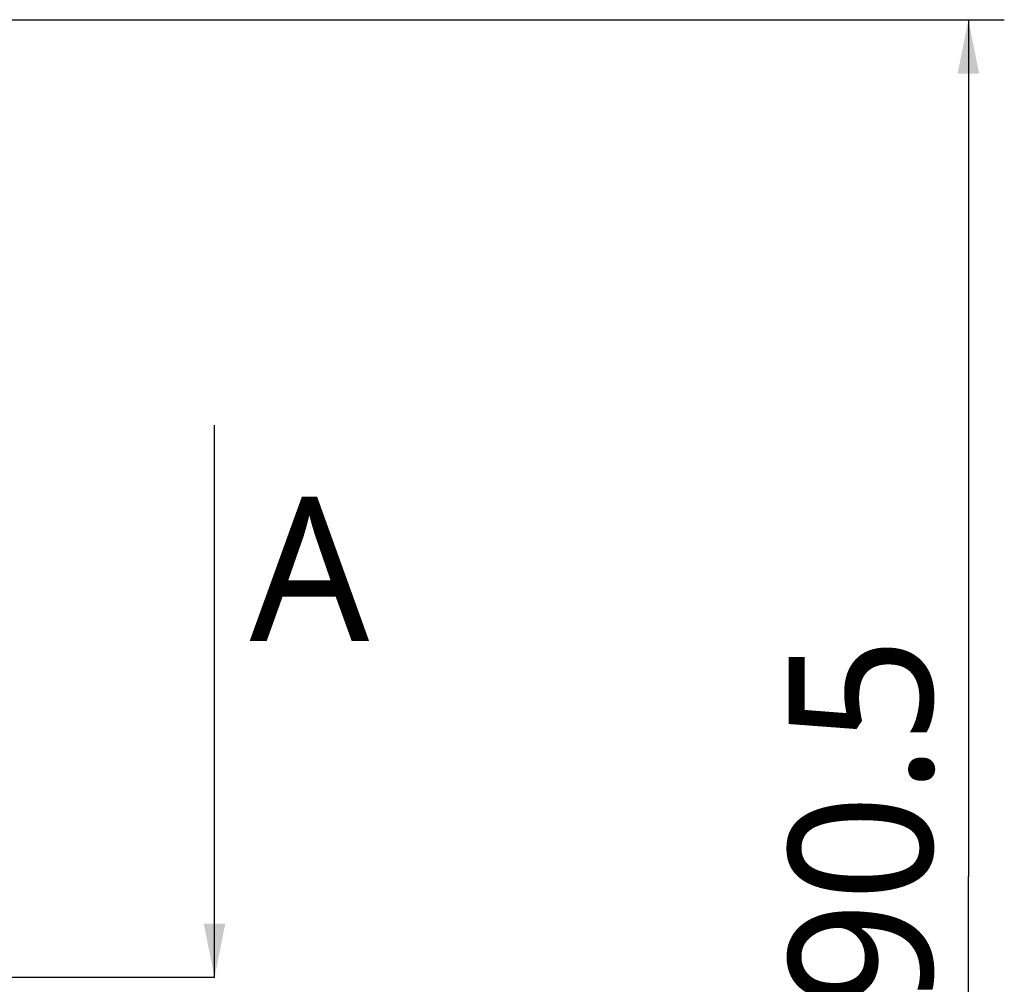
# Model space of a CAD drawing. Header units: millimetres. Extents: x 20 to 4180, y 42 to 2950.
# Tile 11 of 133: x 1753 to 1890, y 579 to 713. Entities that reach past the tile are written whole.
import ezdxf

# ---------------------------------------------------------------- set-up
doc = ezdxf.new("R2010")
doc.units = ezdxf.units.MM
doc.header["$LTSCALE"] = 231.275
doc.linetypes.add('CENTER', pattern=[0.6, 0.375, -0.075, 0.075, -0.075])
doc.layers.get('0').update_dxf_attribs({"linetype": 'CONTINUOUS'})
for name, color, linetype in [('BASE_ASM_PBL1', 7, 'CONTINUOUS'), ('DEFAULT_1', 7, 'CENTER'), ('FRONT_VIEW_VBL0', 7, 'CONTINUOUS')]:
    doc.layers.add(name, color=color, linetype=linetype)
doc.styles.get("Standard").update_dxf_attribs({"font": 'malgun.ttf'})
doc.dimstyles.new('DIMSTYLE_1', dxfattribs={"dimtxt": 20, "dimasz": 7.5, "dimexe": 1, "dimexo": 0.5, "dimgap": 1, "dimtad": 1, "dimlfac": 0.8, "dimdsep": 46, "dimtxsty": 'Standard', "dimblk": '_FILLED', "dimblk1": '_FILLED', "dimblk2": '_FILLED', "dimcen": 0.09, "dimclrt": 134, "dimazin": 2, "dimtp": 0.5, "dimtm": 0.5, "dimtfac": 1, "dimtofl": 0, "dimtmove": 0, "dimatfit": 3, "dimldrblk": '_FILLED', "dimfxl": 1, "dimtolj": 1, "dimarcsym": 0})
doc.dimstyles.get("Standard").update_dxf_attribs({"dimtxt": 10, "dimasz": 7.5, "dimexe": 1, "dimexo": 0.5, "dimtad": 1, "dimdsep": 46, "dimtxsty": 'Standard', "dimblk": '_FILLED', "dimblk1": '_FILLED', "dimblk2": '_FILLED', "dimcen": 0.09, "dimclrt": 134, "dimazin": 2, "dimtol": 1, "dimtp": 0.016, "dimtm": 0.016, "dimtfac": 1, "dimtofl": 0, "dimtmove": 0, "dimatfit": 3, "dimldrblk": '_FILLED', "dimfxl": 1, "dimtolj": 1, "dimarcsym": 0})

# ---------------------------------------------------------------- blocks, each defined once
blk = doc.blocks.new('_FILLED')
at = {"color": 0, "linetype": 'ByBlock'}
blk.add_solid([(0, 0), (-1, 0.2), (-1, -0.2)], dxfattribs=at)
blk = doc.blocks.new('XSEC_FILLED')
at = {"color": 0, "linetype": 'ByBlock'}
blk.add_solid([(0, 0), (-1, 0.2), (-1, -0.2)], dxfattribs=at)
blk = doc.blocks.new('*D21')
at = {"color": 134, "transparency": 16777216}
for p, q in [((1657.17, 688.95), (1889.92, 688.95)), ((1884.92, 688.95), (1884.92, 569.89)), ((1884.92, 450.83), (1884.92, 569.89)), ((1663.3, 450.83), (1889.92, 450.83))]:
    blk.add_line(p, q, dxfattribs=at)
at = {"color": 134, "transparency": 16777216, "xscale": 7.5, "yscale": 7.5, "zscale": 7.5}
for p, rotation in [((1884.92, 688.95), 90), ((1884.92, 450.83), 270)]:
    blk.add_blockref('_FILLED', p, dxfattribs=dict(at, rotation=rotation))
at = {"color": 134, "transparency": 16777216, "insert": (1859.92, 569.89), "char_height": 20, "width": 67.4074, "attachment_point": 2, "rotation": 90, "line_spacing_factor": 0.9}
blk.add_mtext('190.5', dxfattribs=at)
blk = doc.blocks.new('HATCHING_BL0', base_point=(1621.55, 594.21))
at = {"layer": 'DEFAULT_1', "color": 7}
blk.add_line((1780.08, 555.83), (1730.08, 555.83), dxfattribs=at)
at = {"color": 7, "insert": (1784.96, 622.59), "char_height": 20, "width": 18.2963, "attachment_point": 1, "line_spacing_factor": 0.9}
blk.add_mtext('A', dxfattribs=at)
at = {"color": 7}
blk.add_leader([(1780.08, 555.83), (1780.08, 632.59)], dimstyle='Standard', override={"dimtad": 0, "dimldrblk": 'XSEC_FILLED'}, dxfattribs=at)
blk = doc.blocks.new('BASE_ASM_PBL1', base_point=(1306.457, 940.705))
at = {"layer": 'BASE_ASM_PBL1', "color": 134}
dim = blk.add_linear_dim(base=(1884.92, 450.83), p1=(1656.67, 688.955), p2=(1662.795, 450.83), angle=270, dimstyle='DIMSTYLE_1', dxfattribs=at)
dim.commit()
dim.dimension.update_dxf_attribs({"geometry": '*D21', "text_midpoint": (1884.92, 570.028), "dimtype": 160})
blk = doc.blocks.new('FRONT_VIEW_VBL0', base_point=(1231.46, 940.7))
at = {"layer": 'BASE_ASM_PBL1'}
blk.add_blockref('BASE_ASM_PBL1', (1306.46, 940.7), dxfattribs=at)

msp = doc.modelspace()

# ---------------------------------------------------------------- block references
msp.add_blockref('HATCHING_BL0', (1622.008, 618.382))
at = {"layer": 'FRONT_VIEW_VBL0'}
msp.add_blockref('FRONT_VIEW_VBL0', (1231.912, 964.875), dxfattribs=at)

doc.saveas('drawing.dxf')
